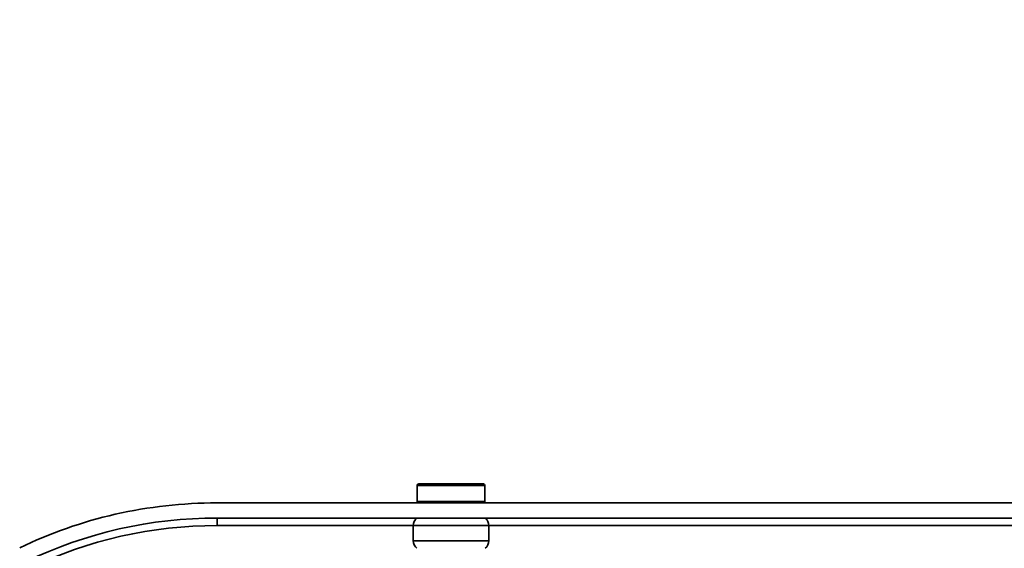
# Model space of a CAD drawing. Header units: millimetres. Extents: x 16386 to 23226, y -7201 to -2390.
# Tile 17 of 94: x 19442 to 19572, y -4003 to -3933. Entities that reach past the tile are written whole.
import ezdxf

# ---------------------------------------------------------------- set-up
doc = ezdxf.new("R2010")
doc.units = ezdxf.units.MM
doc.header["$PDMODE"] = 3
doc.header["$PDSIZE"] = 8
doc.layers.get('Defpoints').update_dxf_attribs({"linetype": 'CONTINUOUS'})
doc.layers.add('7标注层', color=4, linetype='CONTINUOUS')
doc.layers.add('轮廓实线层', color=7, linetype='CONTINUOUS', lineweight=35)
doc.styles.add('TH_GBDIM', font='romans.shx', dxfattribs={"width": 0.8, "bigfont": 'gbcbig.shx'})
doc.dimstyles.new('TH_GBDIM', dxfattribs={"dimtxt": 35, "dimasz": 15, "dimexe": 2, "dimexo": 0, "dimgap": 3, "dimtad": 1, "dimdec": 1, "dimzin": 0, "dimdsep": 46, "dimtxsty": 'TH_GBDIM', "dimcen": 2.5, "dimclrd": 130, "dimclre": 130, "dimclrt": 3, "dimadec": 1, "dimazin": 0, "dimtfac": 0.714286, "dimtdec": 1, "dimtmove": 0, "dimatfit": 3, "dimfxl": 1, "dimtzin": 0, "dimlwd": -1, "dimlwe": -1, "dimarcsym": 0})

# ---------------------------------------------------------------- blocks, each defined once
blk = doc.blocks.new('*D393')
at = {"layer": '7标注层', "color": 130, "ltscale": 5, "transparency": 16777216}
for p, q in [((19417.6, -4106.97), (19417.6, -3864.12)), ((19841.6, -4106.97), (19841.6, -3864.12)), ((19432.6, -3866.12), (19826.6, -3866.12))]:
    blk.add_line(p, q, dxfattribs=at)
for points in [[(19432.6, -3863.62), (19432.6, -3868.62), (19417.6, -3866.12)], [(19826.6, -3863.62), (19826.6, -3868.62), (19841.6, -3866.12)]]:
    blk.add_solid(points, dxfattribs=at)
at = {"layer": 'Defpoints', "color": 0, "ltscale": 5, "transparency": 16777216}
for p in [(19841.6, -3866.12), (19417.6, -4106.97), (19841.6, -4106.97)]:
    blk.add_point(p, dxfattribs=at)
at = {"layer": '7标注层', "color": 3, "ltscale": 5, "transparency": 16777216, "insert": (19629.6, -3845.62), "char_height": 35, "attachment_point": 5, "style": 'TH_GBDIM'}
blk.add_mtext('424.0±1', dxfattribs=at)
blk = doc.blocks.new('*D394')
at = {"layer": '7标注层', "color": 130, "ltscale": 5, "transparency": 16777216}
for p, q in [((19314.51, -4124.09), (19314.51, -3783.77)), ((19944.51, -4118.35), (19944.51, -3783.77)), ((19929.51, -3785.77), (19329.51, -3785.77))]:
    blk.add_line(p, q, dxfattribs=at)
for points in [[(19329.51, -3783.27), (19329.51, -3788.27), (19314.51, -3785.77)], [(19929.51, -3783.27), (19929.51, -3788.27), (19944.51, -3785.77)]]:
    blk.add_solid(points, dxfattribs=at)
at = {"layer": 'Defpoints', "color": 0, "ltscale": 5, "transparency": 16777216}
for p in [(19314.51, -3785.77), (19944.51, -4118.35), (19314.51, -4124.09)]:
    blk.add_point(p, dxfattribs=at)
at = {"layer": '7标注层', "color": 3, "ltscale": 5, "transparency": 16777216, "insert": (19629.51, -3754.18), "char_height": 35, "attachment_point": 5, "style": 'TH_GBDIM'}
blk.add_mtext('630.0{\\H0.7x;\\S+2^ -0.5;}', dxfattribs=at)

msp = doc.modelspace()

# ---------------------------------------------------------------- linework, layer by layer
at = {"layer": '轮廓实线层'}
for p, q in [((19494.63, -3994.67), (19494.63, -3996.77)), ((19503.58, -3994.67), (19494.63, -3994.67)), ((19494.83, -3994.47), (19503.38, -3994.47)), ((19503.58, -3996.77), (19503.58, -3994.67)), ((19499.24, -3996.77), (19494.63, -3996.77)), ((19503.58, -3996.77), (19499.24, -3996.77)), ((19791.02, -3996.97), (19468.19, -3996.97)), ((19468.19, -3998.97), (19791.02, -3998.97)), ((19468.19, -3999.97), (19468.19, -3998.97)), ((19494.1, -3999.97), (19468.19, -3999.97)), ((19494.1, -3999.97), (19494.1, -4001.97)), ((19494.1, -3999.97), (19504.1, -3999.97)), ((19504.1, -4001.97), (19504.1, -3999.97)), ((19581.1, -3999.97), (19504.1, -3999.97)), ((19494.1, -4001.97), (19504.1, -4001.97))]:
    msp.add_line(p, q, dxfattribs=at)
for centre, radius, start, end in [((19494.83, -3994.67), 0.2, 90, 180), ((19503.38, -3994.67), 0.2, 0, 90), ((19494.83, -3996.77), 0.2, 180, 270), ((19503.38, -3996.77), 0.2, 270, 0), ((19468.1, -4056.78), 57.81, 89.9064, 115.7515), ((19495.35, -3999.97), 1.25, 126.8699, 180), ((19502.85, -3999.97), 1.25, 0, 53.1301), ((19468.09, -4056.75), 56.79, 89.899, 115.7541), ((19495.35, -4001.97), 1.25, 180, 233.1301), ((19502.85, -4001.97), 1.25, 306.8699, 0)]:
    msp.add_arc(centre, radius, start, end, dxfattribs=at)
msp.add_ellipse((19468.19, -4046.97), major_axis=(55.17, 0), ratio=0.906308, start_param=1.570796, end_param=2.063317, dxfattribs=at)

# ---------------------------------------------------------------- dimensions: what is measured, and where the dimension line sits
at = {"layer": '7标注层', "ltscale": 5}
for base, p1, p2, text, picture, middle in [((19314.51, -3785.77), (19944.51, -4118.35), (19314.51, -4124.09), '<>{\\H0.7x;\\S+2^ -0.5;}', '*D394', (19629.51, -3754.18)), ((19841.6, -3866.12), (19417.6, -4106.97), (19841.6, -4106.97), '<>±1', '*D393', (19629.6, -3845.62))]:
    dim = msp.add_linear_dim(base=base, p1=p1, p2=p2, angle=180, text=text, dimstyle='TH_GBDIM', dxfattribs=at)
    dim.commit()
    dim.dimension.update_dxf_attribs({"geometry": picture, "text_midpoint": middle})

doc.saveas('drawing.dxf')
